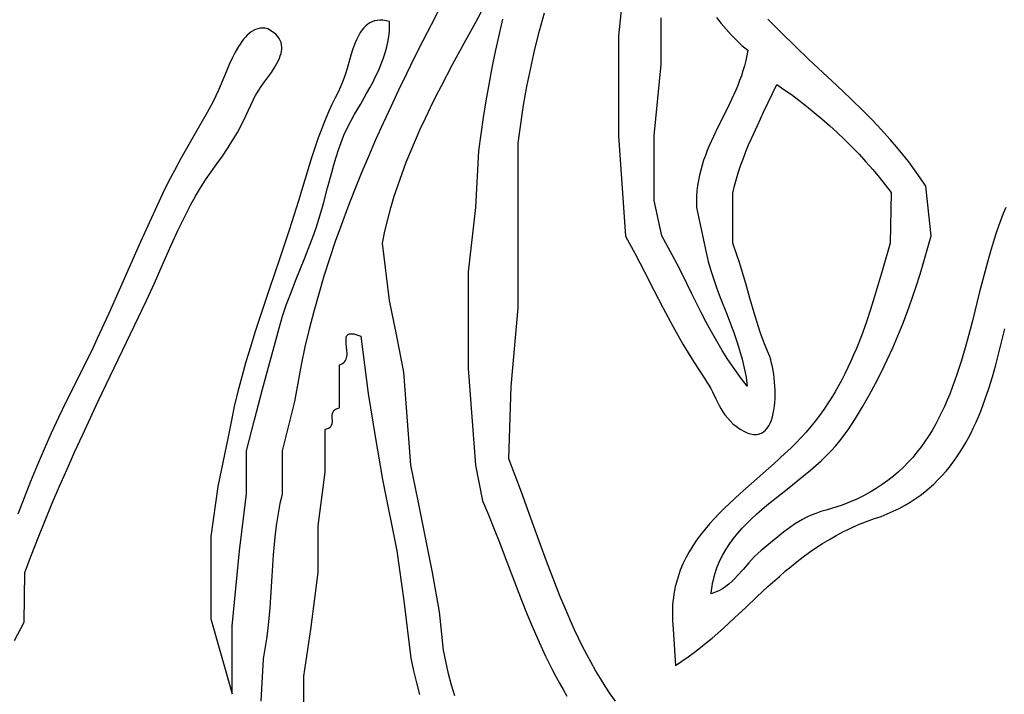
# Model space of a CAD drawing. Extents: x -38.8 to 24, y -17.1 to 3.4.
# Tile 10 of 29: x -36.3 to -34.9, y -0.2 to 0.7. Entities that reach past the tile are written whole.
import ezdxf

# ---------------------------------------------------------------- set-up
doc = ezdxf.new("R2010")
doc.units = 0

msp = doc.modelspace()

# ---------------------------------------------------------------- linework, layer by layer
at = {"color": 7, "linetype": 'CONTINUOUS'}
for p, q in [((-35.445922, 0.810939), (-35.456435, 0.711447)), ((-35.694868, 0.772466), (-35.718357, 0.727041)), ((-35.655888, 0.730569), (-35.639691, 0.760177)), ((-35.800831, 0.731162), (-35.804006, 0.729592)), ((-35.797424, 0.732337), (-35.800831, 0.731162)), ((-35.793772, 0.733093), (-35.797424, 0.732337)), ((-35.789861, 0.733406), (-35.793772, 0.733093)), ((-35.785677, 0.733252), (-35.789861, 0.733406)), ((-35.781206, 0.732607), (-35.785677, 0.733252)), ((-35.776435, 0.731447), (-35.781206, 0.732607)), ((-35.776457, 0.722509), (-35.776435, 0.731447)), ((-35.776435, 0.731447), (-35.776435, 0.731447)), ((-35.672125, 0.700979), (-35.655888, 0.730569)), ((-35.618633, 0.734567), (-35.62377, 0.711998)), ((-35.566728, 0.718208), (-35.559936, 0.743562)), ((-35.396435, 0.671447), (-35.396435, 0.736447)), ((-35.319142, 0.737147), (-35.312571, 0.728877)), ((-35.237942, 0.725199), (-35.247292, 0.734953)), ((-35.969805, 0.71701), (-35.972665, 0.71488)), ((-35.966837, 0.718809), (-35.969805, 0.71701)), ((-35.963754, 0.720254), (-35.966837, 0.718809)), ((-35.960551, 0.721326), (-35.963754, 0.720254)), ((-35.957224, 0.722003), (-35.960551, 0.721326)), ((-35.953766, 0.722262), (-35.957224, 0.722003)), ((-35.950171, 0.722084), (-35.953766, 0.722262)), ((-35.946435, 0.721447), (-35.950171, 0.722084)), ((-35.938605, 0.716253), (-35.946435, 0.721447)), ((-35.946435, 0.721447), (-35.946435, 0.721447)), ((-35.935527, 0.713546), (-35.938605, 0.716253)), ((-35.816891, 0.716665), (-35.818966, 0.713232)), ((-35.814667, 0.719847), (-35.816891, 0.716665)), ((-35.81228, 0.722755), (-35.814667, 0.719847)), ((-35.809717, 0.725365), (-35.81228, 0.722755)), ((-35.806963, 0.727652), (-35.809717, 0.725365)), ((-35.804006, 0.729592), (-35.806963, 0.727652)), ((-35.777137, 0.713654), (-35.776718, 0.718071)), ((-35.776718, 0.718071), (-35.776457, 0.722509)), ((-35.718357, 0.727041), (-35.72994, 0.704251)), ((-35.573076, 0.692629), (-35.566728, 0.718208)), ((-35.312571, 0.728877), (-35.305797, 0.720758)), ((-35.305797, 0.720758), (-35.298762, 0.712866)), ((-35.228489, 0.715607), (-35.237942, 0.725199)), ((-35.983127, 0.70347), (-35.985525, 0.700002)), ((-35.980647, 0.706713), (-35.983127, 0.70347)), ((-35.97808, 0.70971), (-35.980647, 0.706713)), ((-35.975421, 0.71244), (-35.97808, 0.70971)), ((-35.972665, 0.71488), (-35.975421, 0.71244)), ((-35.932972, 0.71077), (-35.935527, 0.713546)), ((-35.930913, 0.707931), (-35.932972, 0.71077)), ((-35.929324, 0.705032), (-35.930913, 0.707931)), ((-35.928179, 0.702077), (-35.929324, 0.705032)), ((-35.822724, 0.705713), (-35.824435, 0.701675)), ((-35.820905, 0.709574), (-35.822724, 0.705713)), ((-35.818966, 0.713232), (-35.820905, 0.709574)), ((-35.780257, 0.696215), (-35.778421, 0.704888)), ((-35.778421, 0.704888), (-35.777137, 0.713654)), ((-35.72994, 0.704251), (-35.741386, 0.681399)), ((-35.62377, 0.711998), (-35.628621, 0.689321)), ((-35.456435, 0.711447), (-35.456435, 0.571447)), ((-35.298762, 0.712866), (-35.291407, 0.705276)), ((-35.291407, 0.705276), (-35.283675, 0.698066)), ((-35.209337, 0.696821), (-35.228489, 0.715607)), ((-35.987848, 0.696329), (-35.992289, 0.688458)), ((-35.985525, 0.700002), (-35.987848, 0.696329)), ((-35.928193, 0.686602), (-35.927513, 0.689777)), ((-35.927452, 0.69907), (-35.928179, 0.702077)), ((-35.927513, 0.689777), (-35.927145, 0.692916)), ((-35.927116, 0.696015), (-35.927452, 0.69907)), ((-35.927145, 0.692916), (-35.927116, 0.696015)), ((-35.827588, 0.69316), (-35.830476, 0.684223)), ((-35.824435, 0.701675), (-35.827588, 0.69316)), ((-35.782592, 0.687641), (-35.780257, 0.696215)), ((-35.688198, 0.671321), (-35.672125, 0.700979)), ((-35.628621, 0.689321), (-35.633193, 0.666533)), ((-35.578931, 0.666827), (-35.573076, 0.692629)), ((-35.283675, 0.698066), (-35.275508, 0.69131)), ((-35.275508, 0.69131), (-35.276755, 0.683957)), ((-35.189964, 0.67842), (-35.209337, 0.696821)), ((-35.996493, 0.680026), (-36.000504, 0.671205)), ((-35.992289, 0.688458), (-35.996493, 0.680026)), ((-35.933515, 0.673621), (-35.931847, 0.6769)), ((-35.931847, 0.6769), (-35.930387, 0.68016)), ((-35.930387, 0.68016), (-35.92916, 0.683395)), ((-35.92916, 0.683395), (-35.928193, 0.686602)), ((-35.830476, 0.684223), (-35.835896, 0.665853)), ((-35.788543, 0.670804), (-35.785371, 0.679169)), ((-35.785371, 0.679169), (-35.782592, 0.687641)), ((-35.741386, 0.681399), (-35.752676, 0.658478)), ((-35.278287, 0.676733), (-35.280082, 0.669629)), ((-35.276755, 0.683957), (-35.278287, 0.676733)), ((-35.170495, 0.660231), (-35.189964, 0.67842)), ((-36.004367, 0.662164), (-36.008124, 0.653073)), ((-36.000504, 0.671205), (-36.004367, 0.662164)), ((-35.941735, 0.660382), (-35.937368, 0.667018)), ((-35.937368, 0.667018), (-35.933515, 0.673621)), ((-35.835896, 0.665853), (-35.838648, 0.656805)), ((-35.79585, 0.654418), (-35.792054, 0.662553)), ((-35.792054, 0.662553), (-35.788543, 0.670804)), ((-35.703904, 0.641511), (-35.688198, 0.671321)), ((-35.633193, 0.666533), (-35.637494, 0.643632)), ((-35.581658, 0.653843), (-35.578931, 0.666827)), ((-35.406435, 0.571447), (-35.396435, 0.671447)), ((-35.282118, 0.662634), (-35.284373, 0.655739)), ((-35.280082, 0.669629), (-35.282118, 0.662634)), ((-36.008124, 0.653073), (-36.015499, 0.635422)), ((-35.951171, 0.647141), (-35.941735, 0.660382)), ((-35.841575, 0.648106), (-35.844787, 0.639947)), ((-35.838648, 0.656805), (-35.841575, 0.648106)), ((-35.799879, 0.646406), (-35.79585, 0.654418)), ((-35.752676, 0.658478), (-35.763787, 0.63548)), ((-35.584243, 0.640805), (-35.581658, 0.653843)), ((-35.286825, 0.648934), (-35.289451, 0.642209)), ((-35.284373, 0.655739), (-35.286825, 0.648934)), ((-35.151056, 0.642079), (-35.170495, 0.660231)), ((-36.015499, 0.635422), (-36.022983, 0.619616)), ((-35.963928, 0.627835), (-35.960142, 0.634154)), ((-35.960142, 0.634154), (-35.95582, 0.6406)), ((-35.95582, 0.6406), (-35.951171, 0.647141)), ((-35.844787, 0.639947), (-35.848394, 0.632523)), ((-35.808422, 0.630766), (-35.804087, 0.63852)), ((-35.804087, 0.63852), (-35.799879, 0.646406)), ((-35.763787, 0.63548), (-35.774698, 0.6124)), ((-35.711555, 0.626522), (-35.703904, 0.641511)), ((-35.637494, 0.643632), (-35.64153, 0.620617)), ((-35.586681, 0.627712), (-35.584243, 0.640805)), ((-35.29223, 0.635555), (-35.298156, 0.622417)), ((-35.289451, 0.642209), (-35.29223, 0.635555)), ((-35.253314, 0.604679), (-35.235009, 0.643589)), ((-35.235009, 0.643589), (-35.224819, 0.636632)), ((-35.224819, 0.636632), (-35.214426, 0.629197)), ((-35.131773, 0.62379), (-35.151056, 0.642079)), ((-35.977202, 0.599385), (-35.966967, 0.621674)), ((-35.966967, 0.621674), (-35.965554, 0.624733)), ((-35.965554, 0.624733), (-35.963928, 0.627835)), ((-35.852869, 0.624055), (-35.857153, 0.615326)), ((-35.848394, 0.632523), (-35.852869, 0.624055)), ((-35.817256, 0.615672), (-35.808422, 0.630766)), ((-35.719038, 0.611464), (-35.711555, 0.626522)), ((-35.64153, 0.620617), (-35.645307, 0.597485)), ((-35.588964, 0.614566), (-35.586681, 0.627712)), ((-35.298156, 0.622417), (-35.304426, 0.609443)), ((-35.214426, 0.629197), (-35.203878, 0.621316)), ((-35.203878, 0.621316), (-35.193224, 0.613018)), ((-35.112774, 0.60519), (-35.131773, 0.62379)), ((-36.022983, 0.619616), (-36.031294, 0.604365)), ((-35.861257, 0.606363), (-35.865193, 0.597192)), ((-35.857153, 0.615326), (-35.861257, 0.606363)), ((-35.825957, 0.601161), (-35.817256, 0.615672)), ((-35.774698, 0.6124), (-35.785389, 0.589229)), ((-35.726327, 0.596325), (-35.719038, 0.611464)), ((-35.591087, 0.601366), (-35.588964, 0.614566)), ((-35.304426, 0.609443), (-35.317287, 0.583671)), ((-35.193224, 0.613018), (-35.182514, 0.604337)), ((-36.031294, 0.604365), (-36.040174, 0.58868)), ((-35.983008, 0.58795), (-35.977202, 0.599385)), ((-35.865193, 0.597192), (-35.868975, 0.587841)), ((-35.835898, 0.582308), (-35.825957, 0.601161)), ((-35.733397, 0.581095), (-35.726327, 0.596325)), ((-35.645307, 0.597485), (-35.652115, 0.550864)), ((-35.593044, 0.588112), (-35.591087, 0.601366)), ((-35.262038, 0.586221), (-35.253314, 0.604679)), ((-35.182514, 0.604337), (-35.171797, 0.595302)), ((-35.171797, 0.595302), (-35.161121, 0.585946)), ((-35.10342, 0.59572), (-35.112774, 0.60519)), ((-35.094183, 0.586106), (-35.10342, 0.59572)), ((-36.040174, 0.58868), (-36.058838, 0.556359)), ((-35.989237, 0.576478), (-35.983008, 0.58795)), ((-35.868975, 0.587841), (-35.872614, 0.578335)), ((-35.840208, 0.572492), (-35.835898, 0.582308)), ((-35.785389, 0.589229), (-35.795839, 0.565961)), ((-35.740223, 0.565763), (-35.733397, 0.581095)), ((-35.594829, 0.574806), (-35.593044, 0.588112)), ((-35.317287, 0.583671), (-35.323523, 0.570716)), ((-35.270311, 0.568013), (-35.262038, 0.586221)), ((-35.161121, 0.585946), (-35.150538, 0.5763)), ((-35.085081, 0.576328), (-35.094183, 0.586106)), ((-36.002865, 0.55389), (-35.995865, 0.565086)), ((-35.995865, 0.565086), (-35.989237, 0.576478)), ((-35.876122, 0.568702), (-35.879512, 0.558969)), ((-35.872614, 0.578335), (-35.876122, 0.568702)), ((-35.844148, 0.56245), (-35.840208, 0.572492)), ((-35.795839, 0.565961), (-35.806026, 0.542587)), ((-35.746778, 0.550318), (-35.740223, 0.565763)), ((-35.596435, 0.561447), (-35.594829, 0.574806)), ((-35.456435, 0.571447), (-35.446435, 0.431447)), ((-35.406435, 0.481447), (-35.406435, 0.571447)), ((-35.323523, 0.570716), (-35.329393, 0.557611)), ((-35.274241, 0.558905), (-35.270311, 0.568013)), ((-35.150538, 0.5763), (-35.140094, 0.566394)), ((-35.140094, 0.566394), (-35.129841, 0.556261)), ((-35.076128, 0.566364), (-35.085081, 0.576328)), ((-35.06734, 0.556192), (-35.076128, 0.566364)), ((-36.058838, 0.556359), (-36.06822, 0.539899)), ((-36.010212, 0.543007), (-36.002865, 0.55389)), ((-35.879512, 0.558969), (-35.885987, 0.539305)), ((-35.851137, 0.54179), (-35.847773, 0.552208)), ((-35.847773, 0.552208), (-35.844148, 0.56245)), ((-35.652115, 0.550864), (-35.656435, 0.471447)), ((-35.596435, 0.446447), (-35.596435, 0.561447)), ((-35.332136, 0.550977), (-35.33472, 0.544276)), ((-35.329393, 0.557611), (-35.332136, 0.550977)), ((-35.278011, 0.549743), (-35.274241, 0.558905)), ((-35.129841, 0.556261), (-35.119827, 0.545931)), ((-35.058734, 0.545789), (-35.06734, 0.556192)), ((-36.06822, 0.539899), (-36.077366, 0.523356)), ((-36.017879, 0.532554), (-36.010212, 0.543007)), ((-35.885987, 0.539305), (-35.903851, 0.480665)), ((-35.854292, 0.531223), (-35.851137, 0.54179)), ((-35.806026, 0.542587), (-35.815929, 0.519102)), ((-35.753037, 0.534751), (-35.746778, 0.550318)), ((-35.337124, 0.537499), (-35.339326, 0.530634)), ((-35.33472, 0.544276), (-35.337124, 0.537499)), ((-35.285014, 0.531099), (-35.281607, 0.540487)), ((-35.281607, 0.540487), (-35.278011, 0.549743)), ((-35.119827, 0.545931), (-35.110101, 0.535437)), ((-35.050324, 0.535136), (-35.058734, 0.545789)), ((-36.077366, 0.523356), (-36.086077, 0.506818)), ((-36.033599, 0.510349), (-36.017879, 0.532554)), ((-35.857294, 0.520531), (-35.854292, 0.531223)), ((-35.758975, 0.51905), (-35.753037, 0.534751)), ((-35.341303, 0.523673), (-35.343034, 0.516606)), ((-35.339326, 0.530634), (-35.341303, 0.523673)), ((-35.288215, 0.52154), (-35.285014, 0.531099)), ((-35.110101, 0.535437), (-35.100712, 0.524808)), ((-35.100712, 0.524808), (-35.09171, 0.514078)), ((-35.042128, 0.524208), (-35.050324, 0.535136)), ((-35.034159, 0.512986), (-35.042128, 0.524208)), ((-36.040828, 0.498911), (-36.033599, 0.510349)), ((-35.863052, 0.498873), (-35.857294, 0.520531)), ((-35.815929, 0.519102), (-35.825527, 0.495497)), ((-35.764567, 0.503205), (-35.758975, 0.51905)), ((-35.343034, 0.516606), (-35.344495, 0.509422)), ((-35.293941, 0.501753), (-35.291196, 0.511771)), ((-35.291196, 0.511771), (-35.288215, 0.52154)), ((-35.09171, 0.514078), (-35.075064, 0.492435)), ((-35.026435, 0.501447), (-35.034159, 0.512986)), ((-36.086077, 0.506818), (-36.09415, 0.490374)), ((-36.047691, 0.487282), (-36.040828, 0.498911)), ((-35.86884, 0.477019), (-35.863052, 0.498873)), ((-35.769787, 0.487206), (-35.764567, 0.503205)), ((-35.345666, 0.502113), (-35.346524, 0.494667)), ((-35.344495, 0.509422), (-35.345666, 0.502113)), ((-35.296435, 0.491447), (-35.293941, 0.501753)), ((-35.018775, 0.432087), (-35.026435, 0.501447)), ((-36.09415, 0.490374), (-36.109525, 0.457059)), ((-36.05423, 0.475485), (-36.047691, 0.487282)), ((-35.825527, 0.495497), (-35.8348, 0.471766)), ((-35.774609, 0.471041), (-35.769787, 0.487206)), ((-35.346524, 0.494667), (-35.347046, 0.487076)), ((-35.347046, 0.487076), (-35.346995, 0.471418)), ((-35.296505, 0.421419), (-35.296435, 0.491447)), ((-35.075064, 0.492435), (-35.076435, 0.421447)), ((-36.060486, 0.463544), (-36.05423, 0.475485)), ((-35.903851, 0.480665), (-35.910174, 0.460257)), ((-35.87188, 0.466082), (-35.86884, 0.477019)), ((-35.8348, 0.471766), (-35.843725, 0.447902)), ((-35.779008, 0.4547), (-35.774609, 0.471041)), ((-35.656435, 0.471447), (-35.666435, 0.381447)), ((-35.39549, 0.431987), (-35.406435, 0.481447)), ((-35.346995, 0.471418), (-35.336435, 0.421447)), ((-34.914521, 0.471539), (-34.918084, 0.462877)), ((-36.109525, 0.457059), (-36.12461, 0.423484)), ((-36.066499, 0.451483), (-36.060486, 0.463544)), ((-35.910174, 0.460257), (-35.916739, 0.439876)), ((-35.878521, 0.444314), (-35.875089, 0.455172)), ((-35.875089, 0.455172), (-35.87188, 0.466082)), ((-35.782958, 0.438172), (-35.779008, 0.4547)), ((-34.918084, 0.462877), (-34.921485, 0.45409)), ((-36.072312, 0.439326), (-36.066499, 0.451483)), ((-35.882229, 0.433533), (-35.878521, 0.444314)), ((-35.843725, 0.447902), (-35.852283, 0.423896)), ((-35.596435, 0.331447), (-35.596435, 0.446447)), ((-34.924737, 0.445186), (-34.927851, 0.436173)), ((-34.921485, 0.45409), (-34.924737, 0.445186)), ((-36.083497, 0.414819), (-36.072312, 0.439326)), ((-35.916739, 0.439876), (-35.930367, 0.39915)), ((-35.894757, 0.40098), (-35.882229, 0.433533)), ((-35.786435, 0.421447), (-35.782958, 0.438172)), ((-35.446435, 0.431447), (-35.433002, 0.406641)), ((-35.381032, 0.405478), (-35.39549, 0.431987)), ((-35.029032, 0.396143), (-35.018775, 0.432087)), ((-34.930839, 0.427062), (-34.936489, 0.408579)), ((-34.927851, 0.436173), (-34.930839, 0.427062)), ((-36.12461, 0.423484), (-36.154523, 0.355944)), ((-36.094372, 0.390215), (-36.083497, 0.414819)), ((-35.852283, 0.423896), (-35.860451, 0.399743)), ((-35.776435, 0.341447), (-35.786435, 0.421447)), ((-35.336435, 0.421447), (-35.335218, 0.414991)), ((-35.335218, 0.414991), (-35.333843, 0.408572)), ((-35.290164, 0.404113), (-35.296505, 0.421419)), ((-35.076435, 0.421447), (-35.087016, 0.384342)), ((-35.907834, 0.368783), (-35.894757, 0.40098)), ((-35.860451, 0.399743), (-35.868209, 0.375434)), ((-35.433002, 0.406641), (-35.419856, 0.381476)), ((-35.374115, 0.39207), (-35.381032, 0.405478)), ((-35.333843, 0.408572), (-35.330665, 0.395832)), ((-35.287105, 0.394793), (-35.290164, 0.404113)), ((-34.936489, 0.408579), (-34.941782, 0.389807)), ((-36.105265, 0.365705), (-36.094372, 0.390215)), ((-35.930367, 0.39915), (-35.944276, 0.35839)), ((-35.367331, 0.378596), (-35.374115, 0.39207)), ((-35.330665, 0.395832), (-35.326992, 0.38321)), ((-35.284104, 0.38513), (-35.287105, 0.394793)), ((-35.034458, 0.37841), (-35.029032, 0.396143)), ((-34.941782, 0.389807), (-34.946818, 0.370819)), ((-35.868209, 0.375434), (-35.875536, 0.350964)), ((-35.666435, 0.381447), (-35.666435, 0.246447)), ((-35.419856, 0.381476), (-35.406791, 0.356115)), ((-35.353941, 0.35156), (-35.367331, 0.378596)), ((-35.326992, 0.38321), (-35.322918, 0.370687)), ((-35.278222, 0.365092), (-35.284104, 0.38513)), ((-35.087016, 0.384342), (-35.092409, 0.365766)), ((-35.040114, 0.360831), (-35.034458, 0.37841)), ((-36.110821, 0.353545), (-36.105265, 0.365705)), ((-35.944276, 0.35839), (-35.958009, 0.317498)), ((-35.914218, 0.352603), (-35.907834, 0.368783)), ((-35.322918, 0.370687), (-35.318533, 0.358247)), ((-35.318533, 0.358247), (-35.313929, 0.345871)), ((-35.272411, 0.344619), (-35.278222, 0.365092)), ((-35.092409, 0.365766), (-35.097977, 0.34723)), ((-35.046027, 0.343403), (-35.040114, 0.360831)), ((-34.946818, 0.370819), (-34.951693, 0.351684)), ((-36.154523, 0.355944), (-36.169656, 0.322174)), ((-36.116505, 0.341481), (-36.110821, 0.353545)), ((-35.920305, 0.336255), (-35.914218, 0.352603)), ((-35.875536, 0.350964), (-35.882411, 0.326323)), ((-35.406791, 0.356115), (-35.393602, 0.330721)), ((-35.340417, 0.32459), (-35.353941, 0.35156)), ((-35.313929, 0.345871), (-35.304433, 0.321242)), ((-35.266568, 0.324334), (-35.272411, 0.344619)), ((-35.097977, 0.34723), (-35.103801, 0.328773)), ((-34.951693, 0.351684), (-34.961351, 0.313265)), ((-36.183976, 0.200592), (-36.116505, 0.341481)), ((-35.923192, 0.32799), (-35.920305, 0.336255)), ((-35.766435, 0.291447), (-35.776435, 0.341447)), ((-35.606435, 0.221447), (-35.596435, 0.331447)), ((-35.393602, 0.330721), (-35.380084, 0.305459)), ((-35.052222, 0.326121), (-35.046027, 0.343403)), ((-36.169656, 0.322174), (-36.185109, 0.288536)), ((-35.958009, 0.317498), (-35.964665, 0.296973)), ((-35.928564, 0.311228), (-35.925951, 0.319652)), ((-35.925951, 0.319652), (-35.923192, 0.32799)), ((-35.882411, 0.326323), (-35.888812, 0.301506)), ((-35.333466, 0.311198), (-35.340417, 0.32459)), ((-35.304433, 0.321242), (-35.299725, 0.308952)), ((-35.260588, 0.304858), (-35.266568, 0.324334)), ((-35.103801, 0.328773), (-35.109961, 0.310438)), ((-35.058722, 0.308983), (-35.052222, 0.326121)), ((-35.931013, 0.302708), (-35.928564, 0.311228)), ((-35.380084, 0.305459), (-35.373137, 0.292928)), ((-35.326314, 0.297904), (-35.333466, 0.311198)), ((-35.299725, 0.308952), (-35.295165, 0.296656)), ((-35.257513, 0.295618), (-35.260588, 0.304858)), ((-35.109961, 0.310438), (-35.116538, 0.292265)), ((-35.065554, 0.291985), (-35.058722, 0.308983)), ((-34.961351, 0.313265), (-34.966329, 0.294123)), ((-35.964665, 0.296973), (-35.971106, 0.276379)), ((-35.954061, 0.217378), (-35.931013, 0.302708)), ((-35.888812, 0.301506), (-35.894719, 0.276505)), ((-35.837118, 0.288447), (-35.836871, 0.290019)), ((-35.836871, 0.290019), (-35.836447, 0.291418)), ((-35.836447, 0.291418), (-35.835817, 0.292623)), ((-35.835817, 0.292623), (-35.834954, 0.293615)), ((-35.834954, 0.293615), (-35.833833, 0.294373)), ((-35.833833, 0.294373), (-35.832424, 0.294877)), ((-35.832424, 0.294877), (-35.830702, 0.295107)), ((-35.830702, 0.295107), (-35.828639, 0.295043)), ((-35.828639, 0.295043), (-35.826208, 0.294665)), ((-35.826208, 0.294665), (-35.823382, 0.293953)), ((-35.823382, 0.293953), (-35.816435, 0.291447)), ((-35.816435, 0.291447), (-35.806435, 0.211447)), ((-35.756435, 0.241447), (-35.766435, 0.291447)), ((-35.373137, 0.292928), (-35.366031, 0.280492)), ((-35.318905, 0.284737), (-35.326314, 0.297904)), ((-35.295165, 0.296656), (-35.290846, 0.284336)), ((-35.254365, 0.286814), (-35.257513, 0.295618)), ((-35.116538, 0.292265), (-35.123611, 0.274294)), ((-35.072743, 0.275122), (-35.065554, 0.291985)), ((-34.966329, 0.294123), (-34.971537, 0.275121)), ((-34.920029, 0.285002), (-34.915987, 0.301939)), ((-36.185109, 0.288536), (-36.193004, 0.271796)), ((-35.971106, 0.276379), (-35.977273, 0.255704)), ((-35.894719, 0.276505), (-35.90011, 0.251313)), ((-35.837185, 0.284861), (-35.837118, 0.288447)), ((-35.836866, 0.280822), (-35.837185, 0.284861)), ((-35.835935, 0.272026), (-35.836866, 0.280822)), ((-35.366031, 0.280492), (-35.358739, 0.26817)), ((-35.311185, 0.271722), (-35.318905, 0.284737)), ((-35.290846, 0.284336), (-35.286858, 0.271973)), ((-35.25113, 0.278523), (-35.254365, 0.286814)), ((-35.247795, 0.270822), (-35.25113, 0.278523)), ((-34.924222, 0.268141), (-34.920029, 0.285002)), ((-36.193004, 0.271796), (-36.201036, 0.255125)), ((-35.836462, 0.261339), (-35.836062, 0.263342)), ((-35.836062, 0.263342), (-35.835836, 0.265432)), ((-35.835758, 0.267589), (-35.835935, 0.272026)), ((-35.835836, 0.265432), (-35.835758, 0.267589)), ((-35.358739, 0.26817), (-35.351237, 0.255983)), ((-35.303097, 0.258889), (-35.311185, 0.271722)), ((-35.286858, 0.271973), (-35.283295, 0.259551)), ((-35.24477, 0.263049), (-35.247795, 0.270822)), ((-35.243409, 0.258632), (-35.24477, 0.263049)), ((-35.127359, 0.265397), (-35.131261, 0.256567)), ((-35.123611, 0.274294), (-35.127359, 0.265397)), ((-35.080313, 0.258392), (-35.072743, 0.275122)), ((-34.971537, 0.275121), (-34.977072, 0.256331)), ((-34.92863, 0.251409), (-34.924222, 0.268141)), ((-36.201036, 0.255125), (-36.21759, 0.222041)), ((-35.977273, 0.255704), (-35.983109, 0.234936)), ((-35.90011, 0.251313), (-35.909261, 0.200327)), ((-35.846435, 0.251447), (-35.844052, 0.252277)), ((-35.846435, 0.191447), (-35.846435, 0.251447)), ((-35.844052, 0.252277), (-35.842034, 0.253335)), ((-35.842034, 0.253335), (-35.840353, 0.254601)), ((-35.840353, 0.254601), (-35.838983, 0.256054)), ((-35.838983, 0.256054), (-35.837896, 0.257675)), ((-35.837896, 0.257675), (-35.837064, 0.259443)), ((-35.837064, 0.259443), (-35.836462, 0.261339)), ((-35.351237, 0.255983), (-35.335498, 0.232095)), ((-35.294585, 0.246263), (-35.303097, 0.258889)), ((-35.283295, 0.259551), (-35.280248, 0.247051)), ((-35.242159, 0.253915), (-35.243409, 0.258632)), ((-35.24103, 0.248937), (-35.242159, 0.253915)), ((-35.240029, 0.243739), (-35.24103, 0.248937)), ((-35.131261, 0.256567), (-35.135328, 0.247807)), ((-35.088289, 0.24179), (-35.080313, 0.258392)), ((-34.977072, 0.256331), (-34.983031, 0.237825)), ((-34.933316, 0.234857), (-34.92863, 0.251409)), ((-35.983109, 0.234936), (-35.988558, 0.214063)), ((-35.746435, 0.111447), (-35.756435, 0.241447)), ((-35.666435, 0.246447), (-35.656435, 0.111447)), ((-35.285595, 0.233873), (-35.294585, 0.246263)), ((-35.280248, 0.247051), (-35.278947, 0.240766)), ((-35.278947, 0.240766), (-35.277809, 0.234455)), ((-35.277809, 0.234455), (-35.276069, 0.221746)), ((-35.239164, 0.23836), (-35.240029, 0.243739)), ((-35.238444, 0.23284), (-35.239164, 0.23836)), ((-35.139569, 0.239123), (-35.143994, 0.230521)), ((-35.135328, 0.247807), (-35.139569, 0.239123)), ((-35.096697, 0.225314), (-35.088289, 0.24179)), ((-34.983031, 0.237825), (-34.9862, 0.228701)), ((-34.938345, 0.218537), (-34.933316, 0.234857)), ((-36.21759, 0.222041), (-36.228622, 0.200131)), ((-35.60953, 0.120216), (-35.606435, 0.221447)), ((-35.335498, 0.232095), (-35.332519, 0.22754)), ((-35.332519, 0.22754), (-35.329797, 0.222923)), ((-35.329797, 0.222923), (-35.327275, 0.218262)), ((-35.280902, 0.227775), (-35.285595, 0.233873)), ((-35.276069, 0.221746), (-35.280902, 0.227775)), ((-35.237878, 0.22722), (-35.238444, 0.23284)), ((-35.237473, 0.221538), (-35.237878, 0.22722)), ((-35.237239, 0.215835), (-35.237473, 0.221538)), ((-35.148614, 0.222006), (-35.153439, 0.213581)), ((-35.143994, 0.230521), (-35.148614, 0.222006)), ((-35.105562, 0.208959), (-35.096697, 0.225314)), ((-34.9862, 0.228701), (-34.989512, 0.219674)), ((-35.988558, 0.214063), (-35.993561, 0.193072)), ((-35.965282, 0.174652), (-35.954061, 0.217378)), ((-35.806435, 0.211447), (-35.796435, 0.151447)), ((-35.327275, 0.218262), (-35.324894, 0.213574)), ((-35.324894, 0.213574), (-35.320324, 0.204189)), ((-35.237312, 0.204524), (-35.237182, 0.21015)), ((-35.237182, 0.21015), (-35.237239, 0.215835)), ((-35.153439, 0.213581), (-35.158478, 0.205254)), ((-35.114908, 0.192722), (-35.105562, 0.208959)), ((-34.992979, 0.210753), (-34.996612, 0.201949)), ((-34.989512, 0.219674), (-34.992979, 0.210753)), ((-34.943779, 0.202499), (-34.938345, 0.218537)), ((-36.228622, 0.200131), (-36.239273, 0.17806)), ((-36.205981, 0.153328), (-36.183976, 0.200592)), ((-35.993561, 0.193072), (-35.998062, 0.171952)), ((-35.909261, 0.200327), (-35.926435, 0.131447)), ((-35.320324, 0.204189), (-35.315624, 0.19491)), ((-35.315624, 0.19491), (-35.313081, 0.190356)), ((-35.238903, 0.188394), (-35.238164, 0.193606)), ((-35.238164, 0.193606), (-35.237636, 0.198996)), ((-35.237636, 0.198996), (-35.237312, 0.204524)), ((-35.163741, 0.197028), (-35.169239, 0.188909)), ((-35.158478, 0.205254), (-35.163741, 0.197028)), ((-35.000425, 0.193268), (-35.00443, 0.184722)), ((-34.996612, 0.201949), (-35.000425, 0.193268)), ((-34.949683, 0.186796), (-34.946668, 0.194603)), ((-34.946668, 0.194603), (-34.943779, 0.202499)), ((-35.856506, 0.178869), (-35.85645, 0.181239)), ((-35.85645, 0.181239), (-35.856144, 0.183505)), ((-35.856144, 0.183505), (-35.85546, 0.185614)), ((-35.85546, 0.185614), (-35.854937, 0.186594)), ((-35.854937, 0.186594), (-35.854272, 0.187515)), ((-35.854272, 0.187515), (-35.853451, 0.188371)), ((-35.853451, 0.188371), (-35.852457, 0.189156)), ((-35.852457, 0.189156), (-35.851273, 0.189862)), ((-35.851273, 0.189862), (-35.849886, 0.190484)), ((-35.849886, 0.190484), (-35.846435, 0.191447)), ((-35.313081, 0.190356), (-35.310332, 0.185882)), ((-35.310332, 0.185882), (-35.307319, 0.181505)), ((-35.307319, 0.181505), (-35.303984, 0.177244)), ((-35.241049, 0.178664), (-35.239862, 0.1834)), ((-35.239862, 0.1834), (-35.238903, 0.188394)), ((-35.174982, 0.180901), (-35.180979, 0.173011)), ((-35.169239, 0.188909), (-35.174982, 0.180901)), ((-35.124761, 0.176598), (-35.114908, 0.192722)), ((-35.00443, 0.184722), (-35.008638, 0.176317)), ((-34.95612, 0.171479), (-34.952831, 0.179086)), ((-34.952831, 0.179086), (-34.949683, 0.186796)), ((-36.239273, 0.17806), (-36.249563, 0.155838)), ((-35.998062, 0.171952), (-36.002004, 0.150691)), ((-35.976435, 0.131447), (-35.965282, 0.174652)), ((-35.859419, 0.164523), (-35.858598, 0.165379)), ((-35.858598, 0.165379), (-35.857933, 0.1663)), ((-35.857933, 0.1663), (-35.85741, 0.16728)), ((-35.85741, 0.16728), (-35.856726, 0.169389)), ((-35.856726, 0.169389), (-35.85642, 0.171655)), ((-35.856435, 0.176447), (-35.856506, 0.178869)), ((-35.856364, 0.174025), (-35.856435, 0.176447)), ((-35.85642, 0.171655), (-35.856364, 0.174025)), ((-35.303984, 0.177244), (-35.300268, 0.173117)), ((-35.300268, 0.173117), (-35.296115, 0.169141)), ((-35.296115, 0.169141), (-35.286264, 0.161714)), ((-35.248244, 0.16309), (-35.246062, 0.166398)), ((-35.246062, 0.166398), (-35.244141, 0.170123)), ((-35.244141, 0.170123), (-35.242473, 0.174224)), ((-35.242473, 0.174224), (-35.241049, 0.178664)), ((-35.187241, 0.165243), (-35.193778, 0.157602)), ((-35.180979, 0.173011), (-35.187241, 0.165243)), ((-35.135146, 0.160586), (-35.124761, 0.176598)), ((-35.013062, 0.168064), (-35.017714, 0.159971)), ((-35.008638, 0.176317), (-35.013062, 0.168064)), ((-34.959559, 0.163982), (-34.95612, 0.171479)), ((-36.249563, 0.155838), (-36.259512, 0.133472)), ((-36.216784, 0.129612), (-36.205981, 0.153328)), ((-35.866435, 0.161447), (-35.864592, 0.16188)), ((-35.866435, 0.101447), (-35.866435, 0.161447)), ((-35.864592, 0.16188), (-35.862984, 0.16241)), ((-35.862984, 0.16241), (-35.861597, 0.163032)), ((-35.861597, 0.163032), (-35.860413, 0.163738)), ((-35.860413, 0.163738), (-35.859419, 0.164523)), ((-35.286264, 0.161714), (-35.281012, 0.15866)), ((-35.281012, 0.15866), (-35.276105, 0.156422)), ((-35.276105, 0.156422), (-35.273777, 0.155596)), ((-35.273777, 0.155596), (-35.271533, 0.154959)), ((-35.271533, 0.154959), (-35.269371, 0.154506)), ((-35.269371, 0.154506), (-35.267289, 0.154232)), ((-35.267289, 0.154232), (-35.265288, 0.154132)), ((-35.265288, 0.154132), (-35.263365, 0.154201)), ((-35.263365, 0.154201), (-35.26152, 0.154434)), ((-35.26152, 0.154434), (-35.259752, 0.154826)), ((-35.259752, 0.154826), (-35.258059, 0.155372)), ((-35.258059, 0.155372), (-35.256441, 0.156068)), ((-35.256441, 0.156068), (-35.254897, 0.156907)), ((-35.254897, 0.156907), (-35.253425, 0.157885)), ((-35.253425, 0.157885), (-35.250696, 0.160239)), ((-35.250696, 0.160239), (-35.248244, 0.16309)), ((-35.193778, 0.157602), (-35.207717, 0.142723)), ((-35.1465, 0.145284), (-35.135146, 0.160586)), ((-35.022606, 0.152047), (-35.02775, 0.144301)), ((-35.017714, 0.159971), (-35.022606, 0.152047)), ((-34.966915, 0.14934), (-34.963154, 0.1566)), ((-34.963154, 0.1566), (-34.959559, 0.163982)), ((-36.002004, 0.150691), (-36.016435, 0.081447)), ((-35.796435, 0.151447), (-35.786435, 0.091447)), ((-35.207717, 0.142723), (-35.215317, 0.13523)), ((-35.159206, 0.130961), (-35.152701, 0.138012)), ((-35.152701, 0.138012), (-35.1465, 0.145284)), ((-35.02775, 0.144301), (-35.033159, 0.136742)), ((-34.974964, 0.135214), (-34.970849, 0.14221)), ((-34.970849, 0.14221), (-34.966915, 0.14934)), ((-36.259512, 0.133472), (-36.269138, 0.110971)), ((-36.227421, 0.105831), (-36.216784, 0.129612)), ((-35.976435, 0.071447), (-35.976435, 0.131447)), ((-35.926435, 0.131447), (-35.926435, 0.071447)), ((-35.223034, 0.127874), (-35.238717, 0.113502)), ((-35.215317, 0.13523), (-35.223034, 0.127874)), ((-35.172993, 0.117433), (-35.165982, 0.124109)), ((-35.165982, 0.124109), (-35.159206, 0.130961)), ((-35.038845, 0.12938), (-35.04482, 0.122222)), ((-35.033159, 0.136742), (-35.038845, 0.12938)), ((-34.983768, 0.121653), (-34.979267, 0.12836)), ((-34.979267, 0.12836), (-34.974964, 0.135214)), ((-36.269138, 0.110971), (-36.27846, 0.088342)), ((-35.736435, 0.061447), (-35.746435, 0.111447)), ((-35.656435, 0.111447), (-35.646435, 0.061447)), ((-35.591746, 0.073392), (-35.60953, 0.120216)), ((-35.238717, 0.113502), (-35.254557, 0.099463)), ((-35.187587, 0.104521), (-35.180206, 0.110911)), ((-35.180206, 0.110911), (-35.172993, 0.117433)), ((-35.051096, 0.115278), (-35.057685, 0.108556)), ((-35.04482, 0.122222), (-35.051096, 0.115278)), ((-34.993392, 0.10871), (-34.988474, 0.115101)), ((-34.988474, 0.115101), (-34.983768, 0.121653)), ((-36.23787, 0.08198), (-36.227421, 0.105831)), ((-35.876435, 0.026447), (-35.866435, 0.101447)), ((-35.254557, 0.099463), (-35.270345, 0.085614)), ((-35.202717, 0.092041), (-35.187587, 0.104521)), ((-35.0646, 0.102067), (-35.071852, 0.095818)), ((-35.057685, 0.108556), (-35.0646, 0.102067)), ((-35.009505, 0.090567), (-35.0039, 0.096437)), ((-35.0039, 0.096437), (-34.998532, 0.102487)), ((-34.998532, 0.102487), (-34.993392, 0.10871)), ((-36.27846, 0.088342), (-36.287497, 0.065593)), ((-35.786435, 0.091447), (-35.766435, -0.008553)), ((-35.270345, 0.085614), (-35.285873, 0.071811)), ((-35.21811, 0.079814), (-35.202717, 0.092041)), ((-35.087419, 0.084078), (-35.095757, 0.078604)), ((-35.079454, 0.089818), (-35.087419, 0.084078)), ((-35.071852, 0.095818), (-35.079454, 0.089818)), ((-35.021457, 0.079394), (-35.015354, 0.084884)), ((-35.015354, 0.084884), (-35.009505, 0.090567)), ((-36.248106, 0.058052), (-36.23787, 0.08198)), ((-36.016435, 0.081447), (-36.026435, 0.011447)), ((-35.986435, -0.008553), (-35.976435, 0.071447)), ((-35.926435, 0.071447), (-35.928143, 0.064674)), ((-35.574455, 0.025385), (-35.591746, 0.073392)), ((-35.285873, 0.071811), (-35.300932, 0.057912)), ((-35.233493, 0.067657), (-35.21811, 0.079814)), ((-35.104482, 0.073407), (-35.113606, 0.068496)), ((-35.095757, 0.078604), (-35.104482, 0.073407)), ((-35.041359, 0.064145), (-35.034451, 0.069018)), ((-35.034451, 0.069018), (-35.027819, 0.074103)), ((-35.027819, 0.074103), (-35.021457, 0.079394)), ((-36.287497, 0.065593), (-36.296269, 0.042734)), ((-36.258104, 0.03404), (-36.248106, 0.058052)), ((-35.929701, 0.05782), (-35.932405, 0.043893)), ((-35.928143, 0.064674), (-35.929701, 0.05782)), ((-35.716435, -0.038553), (-35.736435, 0.061447)), ((-35.646435, 0.061447), (-35.638145, 0.041779)), ((-35.300932, 0.057912), (-35.30822, 0.050882)), ((-35.255955, 0.049156), (-35.248595, 0.055389)), ((-35.248595, 0.055389), (-35.233493, 0.067657)), ((-35.14349, 0.055562), (-35.16563, 0.04853)), ((-35.133098, 0.059564), (-35.14349, 0.055562)), ((-35.12314, 0.063878), (-35.133098, 0.059564)), ((-35.113606, 0.068496), (-35.12314, 0.063878)), ((-35.056036, 0.055063), (-35.048551, 0.059492)), ((-35.048551, 0.059492), (-35.041359, 0.064145)), ((-35.932405, 0.043893), (-35.934624, 0.029707)), ((-35.638145, 0.041779), (-35.630148, 0.021992)), ((-35.315313, 0.043774), (-35.322184, 0.03657)), ((-35.30822, 0.050882), (-35.315313, 0.043774)), ((-35.270123, 0.036381), (-35.263142, 0.042828)), ((-35.263142, 0.042828), (-35.255955, 0.049156)), ((-35.180025, 0.043887), (-35.186628, 0.041255)), ((-35.17304, 0.046315), (-35.180025, 0.043887)), ((-35.16563, 0.04853), (-35.17304, 0.046315)), ((-35.089059, 0.03973), (-35.080325, 0.043193)), ((-35.080325, 0.043193), (-35.071915, 0.046907)), ((-35.071915, 0.046907), (-35.063821, 0.050866)), ((-35.063821, 0.050866), (-35.056036, 0.055063)), ((-36.267841, 0.00994), (-36.258104, 0.03404)), ((-35.934624, 0.029707), (-35.936431, 0.015305)), ((-35.328808, 0.029253), (-35.335158, 0.021804)), ((-35.322184, 0.03657), (-35.328808, 0.029253)), ((-35.283329, 0.02304), (-35.276863, 0.029793)), ((-35.276863, 0.029793), (-35.270123, 0.036381)), ((-35.210055, 0.028835), (-35.215375, 0.025294)), ((-35.204562, 0.032209), (-35.210055, 0.028835)), ((-35.198854, 0.035409), (-35.204562, 0.032209)), ((-35.19289, 0.038427), (-35.198854, 0.035409)), ((-35.186628, 0.041255), (-35.19289, 0.038427)), ((-35.131199, 0.02343), (-35.120526, 0.028123)), ((-35.120526, 0.028123), (-35.098125, 0.036523)), ((-35.098125, 0.036523), (-35.089059, 0.03973)), ((-35.936431, 0.015305), (-35.937902, 0.000727)), ((-35.876435, -0.038553), (-35.876435, 0.026447)), ((-35.630148, 0.021992), (-35.622367, 0.00212)), ((-35.565748, 0.001152), (-35.574455, 0.025385)), ((-35.341208, 0.014206), (-35.346933, 0.006441)), ((-35.335158, 0.021804), (-35.341208, 0.014206)), ((-35.2953, 0.008954), (-35.289486, 0.016102)), ((-35.289486, 0.016102), (-35.283329, 0.02304)), ((-35.225668, 0.017742), (-35.25678, -0.008141)), ((-35.220566, 0.021594), (-35.225668, 0.017742)), ((-35.215375, 0.025294), (-35.220566, 0.021594)), ((-35.151588, 0.013151), (-35.141547, 0.018433)), ((-35.141547, 0.018433), (-35.131199, 0.02343)), ((-36.277293, -0.014256), (-36.267841, 0.00994)), ((-36.026435, 0.011447), (-36.026435, -0.103553)), ((-35.937902, 0.000727), (-35.939112, -0.013984)), ((-35.622367, 0.00212), (-35.614721, -0.017799)), ((-35.556869, -0.023119), (-35.565748, 0.001152)), ((-35.346933, 0.006441), (-35.352305, -0.00151)), ((-35.305763, -0.006061), (-35.300737, 0.001574)), ((-35.300737, 0.001574), (-35.2953, 0.008954)), ((-35.18006, -0.004216), (-35.170825, 0.001808)), ((-35.170825, 0.001808), (-35.161341, 0.007603)), ((-35.161341, 0.007603), (-35.151588, 0.013151)), ((-35.996435, -0.113553), (-35.986435, -0.008553)), ((-35.766435, -0.008553), (-35.756435, -0.078553)), ((-35.357299, -0.009663), (-35.361889, -0.018037)), ((-35.352305, -0.00151), (-35.357299, -0.009663)), ((-35.310345, -0.013973), (-35.305763, -0.006061)), ((-35.261425, -0.012249), (-35.265829, -0.016521)), ((-35.25678, -0.008141), (-35.261425, -0.012249)), ((-35.197857, -0.016874), (-35.189064, -0.01045)), ((-35.189064, -0.01045), (-35.18006, -0.004216)), ((-36.286435, -0.038553), (-36.277293, -0.014256)), ((-35.939112, -0.013984), (-35.941047, -0.043638)), ((-35.614721, -0.017799), (-35.59952, -0.057634)), ((-35.54772, -0.047341), (-35.556869, -0.023119)), ((-35.366049, -0.02665), (-35.369753, -0.03552)), ((-35.361889, -0.018037), (-35.366049, -0.02665)), ((-35.318036, -0.03072), (-35.316308, -0.026411)), ((-35.316308, -0.026411), (-35.314447, -0.022185)), ((-35.314447, -0.022185), (-35.310345, -0.013973)), ((-35.274088, -0.025381), (-35.281905, -0.034362)), ((-35.270036, -0.020914), (-35.274088, -0.025381)), ((-35.265829, -0.016521), (-35.270036, -0.020914)), ((-35.214885, -0.030221), (-35.206458, -0.023471)), ((-35.206458, -0.023471), (-35.197857, -0.016874)), ((-36.28742, -0.107996), (-36.286435, -0.038553)), ((-35.886435, -0.118553), (-35.876435, -0.038553)), ((-35.706435, -0.093553), (-35.716435, -0.038553)), ((-35.369753, -0.03552), (-35.372974, -0.044664)), ((-35.322384, -0.044177), (-35.321079, -0.0396)), ((-35.321079, -0.0396), (-35.319628, -0.035116)), ((-35.319628, -0.035116), (-35.318036, -0.03072)), ((-35.281905, -0.034362), (-35.28963, -0.043106)), ((-35.231297, -0.044107), (-35.223158, -0.037106)), ((-35.223158, -0.037106), (-35.214885, -0.030221)), ((-35.941047, -0.043638), (-35.942838, -0.073325)), ((-35.538201, -0.071429), (-35.54772, -0.047341)), ((-35.375687, -0.054101), (-35.376845, -0.058935)), ((-35.372974, -0.044664), (-35.375687, -0.054101)), ((-35.325386, -0.058488), (-35.324542, -0.053618)), ((-35.324542, -0.053618), (-35.32354, -0.048849)), ((-35.32354, -0.048849), (-35.322384, -0.044177)), ((-35.301807, -0.054992), (-35.306198, -0.058448)), ((-35.297611, -0.051254), (-35.301807, -0.054992)), ((-35.293567, -0.047277), (-35.297611, -0.051254)), ((-35.28963, -0.043106), (-35.293567, -0.047277)), ((-35.247244, -0.058382), (-35.231297, -0.044107)), ((-35.59952, -0.057634), (-35.591806, -0.077477)), ((-35.378746, -0.068843), (-35.379484, -0.073923)), ((-35.377866, -0.063848), (-35.378746, -0.068843)), ((-35.376845, -0.058935), (-35.377866, -0.063848)), ((-35.326583, -0.068541), (-35.326068, -0.063461)), ((-35.315739, -0.06433), (-35.326583, -0.068541)), ((-35.326068, -0.063461), (-35.325386, -0.058488)), ((-35.310827, -0.061575), (-35.315739, -0.06433)), ((-35.306198, -0.058448), (-35.310827, -0.061575)), ((-35.26288, -0.072895), (-35.247244, -0.058382)), ((-35.942838, -0.073325), (-35.943866, -0.088076)), ((-35.756435, -0.078553), (-35.746435, -0.158553)), ((-35.591806, -0.077477), (-35.583911, -0.097224)), ((-35.528215, -0.095298), (-35.538201, -0.071429)), ((-35.380074, -0.07909), (-35.380515, -0.084345)), ((-35.379484, -0.073923), (-35.380074, -0.07909)), ((-35.278357, -0.087497), (-35.26288, -0.072895)), ((-35.943866, -0.088076), (-35.945082, -0.102709)), ((-35.700884, -0.147523), (-35.706435, -0.093553)), ((-35.523016, -0.107123), (-35.528215, -0.095298)), ((-35.380802, -0.089691), (-35.380933, -0.09513)), ((-35.380933, -0.09513), (-35.380904, -0.100665)), ((-35.380515, -0.084345), (-35.380802, -0.089691)), ((-35.293828, -0.102036), (-35.278357, -0.087497)), ((-36.300699, -0.133647), (-36.28742, -0.107996)), ((-36.026435, -0.103553), (-35.996435, -0.208553)), ((-35.945082, -0.102709), (-35.946563, -0.117184)), ((-35.583911, -0.097224), (-35.575756, -0.116836)), ((-35.517663, -0.11886), (-35.523016, -0.107123)), ((-35.380904, -0.100665), (-35.380713, -0.106297)), ((-35.380713, -0.106297), (-35.379827, -0.117865)), ((-35.309446, -0.116364), (-35.293828, -0.102036)), ((-35.996435, -0.208553), (-35.996435, -0.113553)), ((-35.946563, -0.117184), (-35.948381, -0.131457)), ((-35.896435, -0.183553), (-35.886435, -0.118553)), ((-35.575756, -0.116836), (-35.567262, -0.136278)), ((-35.512144, -0.1305), (-35.517663, -0.11886)), ((-35.379827, -0.117865), (-35.376435, -0.168553)), ((-35.325363, -0.13033), (-35.317358, -0.123402)), ((-35.317358, -0.123402), (-35.309446, -0.116364)), ((-35.948381, -0.131457), (-35.953334, -0.159235)), ((-35.567262, -0.136278), (-35.55835, -0.155513)), ((-35.506446, -0.142031), (-35.512144, -0.1305)), ((-35.341732, -0.143783), (-35.333481, -0.13713)), ((-35.333481, -0.13713), (-35.325363, -0.13033)), ((-35.693826, -0.180301), (-35.700884, -0.147523)), ((-35.500558, -0.153442), (-35.506446, -0.142031)), ((-35.358705, -0.156574), (-35.350133, -0.150271)), ((-35.350133, -0.150271), (-35.341732, -0.143783)), ((-35.953334, -0.159235), (-35.956435, -0.218553)), ((-35.746435, -0.158553), (-35.74289, -0.175988)), ((-35.55835, -0.155513), (-35.553712, -0.165043)), ((-35.553712, -0.165043), (-35.548939, -0.174506)), ((-35.494467, -0.164724), (-35.500558, -0.153442)), ((-35.48816, -0.175864), (-35.494467, -0.164724)), ((-35.376435, -0.168553), (-35.367466, -0.162675)), ((-35.367466, -0.162675), (-35.358705, -0.156574)), ((-35.74289, -0.175988), (-35.738932, -0.192948)), ((-35.548939, -0.174506), (-35.544023, -0.183901)), ((-35.481626, -0.186852), (-35.48816, -0.175864)), ((-35.896435, -0.238553), (-35.896435, -0.183553)), ((-35.689707, -0.196033), (-35.693826, -0.180301)), ((-35.544023, -0.183901), (-35.538953, -0.193221)), ((-35.474852, -0.197678), (-35.481626, -0.186852)), ((-35.738932, -0.192948), (-35.734573, -0.209446)), ((-35.685208, -0.211341), (-35.689707, -0.196033)), ((-35.538953, -0.193221), (-35.533718, -0.202462)), ((-35.533718, -0.202462), (-35.52831, -0.211619)), ((-35.467826, -0.208331), (-35.474852, -0.197678)), ((-35.460535, -0.2188), (-35.467826, -0.208331))]:
    msp.add_line(p, q, dxfattribs=at)

doc.saveas('drawing.dxf')
